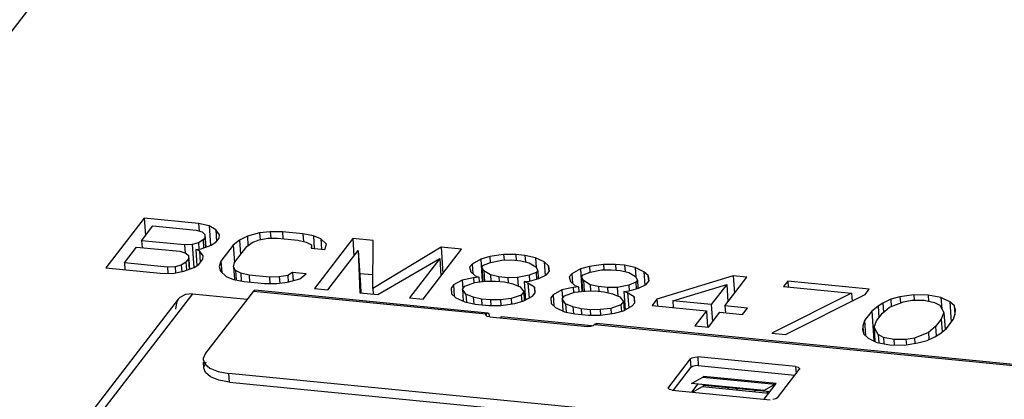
# Model space of a CAD drawing. Extents: x 0 to 1189, y 0 to 841.
# Tile 12 of 50: x 445 to 471, y 424 to 433. Entities that reach past the tile are written whole.
import ezdxf

# ---------------------------------------------------------------- set-up
doc = ezdxf.new("R2010")
doc.units = 0
doc.header["$LTSCALE"] = 65.395
doc.layers.get('0').update_dxf_attribs({"linetype": 'CONTINUOUS'})

msp = doc.modelspace()

# ---------------------------------------------------------------- linework, layer by layer
at = {"color": 7, "linetype": 'CONTINUOUS'}
for p, q in [((447.343, 436.264), (434.893, 420.118)), ((448.354, 428.241), (447.358, 426.95)), ((448.284, 427.657), (448.58, 428.042)), ((448.354, 428.241), (448.386, 427.79)), ((449.766, 428.103), (448.354, 428.241)), ((448.58, 428.042), (449.698, 427.932)), ((449.766, 428.103), (449.78, 427.909)), ((450.039, 428.047), (449.766, 428.103)), ((450.039, 428.047), (450.075, 427.538)), ((450.211, 427.941), (450.039, 428.047)), ((449.698, 427.932), (449.853, 427.887)), ((449.853, 427.887), (449.929, 427.821)), ((449.929, 427.821), (449.924, 427.733)), ((449.929, 427.821), (449.952, 427.49)), ((450.211, 427.941), (450.232, 427.64)), ((450.303, 427.814), (450.211, 427.941)), ((450.298, 427.726), (450.303, 427.814)), ((451.03, 427.772), (450.827, 427.674)), ((451.35, 427.859), (451.03, 427.772)), ((451.03, 427.772), (451.047, 427.53)), ((451.627, 427.891), (451.35, 427.859)), ((451.35, 427.859), (451.362, 427.684)), ((451.627, 427.891), (451.639, 427.722)), ((451.943, 427.89), (451.627, 427.891)), ((451.943, 427.89), (451.955, 427.711)), ((452.472, 427.838), (451.943, 427.89)), ((452.472, 427.838), (452.486, 427.64)), ((452.745, 427.781), (452.472, 427.838)), ((452.745, 427.781), (452.768, 427.454)), ((452.938, 427.703), (452.745, 427.781)), ((447.839, 427.08), (448.156, 427.492)), ((448.156, 427.492), (449.274, 427.383)), ((448.284, 427.657), (448.296, 427.478)), ((449.401, 427.548), (448.284, 427.657)), ((449.599, 427.558), (449.401, 427.548)), ((449.401, 427.548), (449.416, 427.337)), ((449.759, 427.601), (449.599, 427.558)), ((449.599, 427.558), (449.64, 426.962)), ((449.881, 427.678), (449.759, 427.601)), ((449.759, 427.601), (449.77, 427.442)), ((449.829, 427.446), (450.091, 427.539)), ((449.924, 427.733), (449.881, 427.678)), ((449.881, 427.678), (449.896, 427.47)), ((449.924, 427.733), (449.941, 427.486)), ((450.091, 427.539), (450.213, 427.616)), ((450.213, 427.616), (450.298, 427.726)), ((450.663, 427.542), (450.345, 427.13)), ((450.827, 427.674), (450.663, 427.542)), ((450.663, 427.542), (450.694, 427.095)), ((450.698, 427.095), (451.015, 427.508)), ((450.827, 427.674), (450.854, 427.298)), ((451.015, 427.508), (451.159, 427.612)), ((451.159, 427.612), (451.34, 427.683)), ((451.34, 427.683), (451.559, 427.72)), ((451.559, 427.72), (451.816, 427.725)), ((451.816, 427.725), (452.345, 427.673)), ((452.345, 427.673), (452.559, 427.622)), ((452.559, 427.622), (452.693, 427.55)), ((452.693, 427.55), (452.689, 427.462)), ((452.693, 427.55), (452.699, 427.463)), ((453.766, 427.711), (452.77, 426.419)), ((452.938, 427.703), (452.957, 427.436)), ((453.089, 427.57), (452.938, 427.703)), ((453.041, 427.427), (453.089, 427.57)), ((453.766, 427.711), (453.798, 427.259)), ((454.296, 427.659), (453.766, 427.711)), ((454.288, 426.418), (454.296, 427.659)), ((456.061, 427.486), (454.288, 426.418)), ((456.061, 427.486), (456.108, 426.809)), ((456.59, 427.434), (456.061, 427.486)), ((449.274, 427.383), (449.429, 427.338)), ((449.429, 427.338), (449.505, 427.271)), ((449.505, 427.271), (449.5, 427.183)), ((449.505, 427.271), (449.529, 426.921)), ((449.691, 427.43), (449.829, 427.446)), ((449.691, 427.43), (449.72, 427.009)), ((449.787, 427.391), (449.691, 427.43)), ((449.787, 427.391), (449.808, 427.09)), ((449.879, 427.264), (449.787, 427.391)), ((449.874, 427.176), (449.879, 427.264)), ((452.689, 427.462), (453.041, 427.427)), ((453.123, 426.385), (453.907, 427.401)), ((453.907, 427.401), (453.97, 426.504)), ((453.907, 427.401), (453.947, 426.304)), ((455.594, 426.142), (456.59, 427.434)), ((457.329, 427.243), (457.089, 427.178)), ((457.686, 427.297), (457.329, 427.243)), ((457.329, 427.243), (457.339, 427.094)), ((457.686, 427.297), (457.696, 427.158)), ((458.002, 427.296), (457.686, 427.297)), ((458.002, 427.296), (458.012, 427.147)), ((458.237, 427.273), (458.002, 427.296)), ((458.237, 427.273), (458.249, 427.108)), ((458.51, 427.216), (458.237, 427.273)), ((447.839, 427.08), (447.851, 426.901)), ((448.956, 426.97), (447.839, 427.08)), ((449.154, 426.981), (448.956, 426.97)), ((449.314, 427.024), (449.154, 426.981)), ((449.154, 426.981), (449.165, 426.826)), ((449.436, 427.101), (449.314, 427.024)), ((449.314, 427.024), (449.326, 426.858)), ((449.5, 427.183), (449.436, 427.101)), ((449.436, 427.101), (449.451, 426.893)), ((449.5, 427.183), (449.518, 426.917)), ((449.646, 426.962), (449.768, 427.039)), ((449.768, 427.039), (449.874, 427.176)), ((450.345, 427.13), (450.298, 426.987)), ((450.298, 426.987), (450.33, 426.865)), ((450.345, 427.13), (450.365, 426.835)), ((450.672, 426.98), (450.698, 427.095)), ((450.672, 426.98), (450.694, 426.656)), ((450.726, 426.886), (450.672, 426.98)), ((454.417, 426.258), (456.025, 427.194)), ((456.025, 427.194), (455.241, 426.177)), ((456.025, 427.194), (456.057, 426.742)), ((456.865, 427.052), (456.802, 426.97)), ((457.089, 427.178), (456.865, 427.052)), ((456.865, 427.052), (456.882, 426.806)), ((457.089, 427.178), (457.129, 426.594)), ((457.117, 426.969), (457.159, 427.024)), ((457.159, 427.024), (457.34, 427.095)), ((457.34, 427.095), (457.639, 427.154)), ((457.639, 427.154), (457.896, 427.158)), ((457.896, 427.158), (458.131, 427.135)), ((458.131, 427.135), (458.345, 427.085)), ((458.345, 427.085), (458.517, 426.979)), ((458.51, 427.216), (458.528, 426.96)), ((458.741, 427.105), (458.51, 427.216)), ((458.517, 426.979), (458.571, 426.885)), ((458.741, 427.105), (458.765, 426.756)), ((458.853, 427.005), (458.741, 427.105)), ((458.865, 426.856), (458.853, 427.005)), ((458.853, 427.005), (458.864, 426.856)), ((459.917, 426.99), (459.677, 426.925)), ((460.275, 427.043), (459.917, 426.99)), ((459.917, 426.99), (459.927, 426.841)), ((460.275, 427.043), (460.284, 426.904)), ((460.59, 427.042), (460.275, 427.043)), ((460.59, 427.042), (460.6, 426.893)), ((460.825, 427.019), (460.59, 427.042)), ((460.825, 427.019), (460.837, 426.854)), ((461.098, 426.963), (460.825, 427.019)), ((447.358, 426.95), (448.77, 426.811)), ((448.77, 426.811), (449.086, 426.81)), ((448.956, 426.97), (448.967, 426.81)), ((449.086, 426.81), (449.384, 426.869)), ((449.384, 426.869), (449.646, 426.962)), ((450.33, 426.865), (450.481, 426.732)), ((450.481, 426.732), (450.674, 426.654)), ((450.726, 426.886), (450.743, 426.64)), ((450.86, 426.813), (450.726, 426.886)), ((450.86, 426.813), (450.874, 426.613)), ((451.074, 426.763), (450.86, 426.813)), ((451.074, 426.763), (451.086, 426.584)), ((451.603, 426.711), (451.074, 426.763)), ((451.86, 426.715), (451.603, 426.711)), ((452.079, 426.753), (451.86, 426.715)), ((451.86, 426.715), (451.871, 426.554)), ((452.201, 426.83), (452.079, 426.753)), ((452.079, 426.753), (452.091, 426.578)), ((452.201, 426.83), (452.216, 426.616)), ((452.554, 426.795), (452.201, 426.83)), ((452.389, 426.663), (452.554, 426.795)), ((454.29, 426.768), (453.949, 426.801)), ((456.802, 426.97), (456.834, 426.849)), ((456.834, 426.849), (456.947, 426.749)), ((456.947, 426.749), (457.044, 426.71)), ((457.117, 426.969), (457.143, 426.599)), ((457.171, 426.875), (457.117, 426.969)), ((457.171, 426.875), (457.19, 426.602)), ((457.343, 426.769), (457.171, 426.875)), ((457.343, 426.769), (457.354, 426.607)), ((457.557, 426.719), (457.343, 426.769)), ((457.557, 426.719), (457.565, 426.6)), ((457.792, 426.696), (457.557, 426.719)), ((458.347, 426.759), (458.049, 426.7)), ((458.529, 426.83), (458.347, 426.759)), ((458.347, 426.759), (458.358, 426.61)), ((458.571, 426.885), (458.529, 426.83)), ((458.529, 426.83), (458.541, 426.66)), ((458.571, 426.885), (458.586, 426.675)), ((458.599, 426.676), (458.802, 426.774)), ((458.802, 426.774), (458.865, 426.856)), ((459.453, 426.799), (459.39, 426.716)), ((459.39, 426.716), (459.423, 426.595)), ((459.677, 426.925), (459.453, 426.799)), ((459.453, 426.799), (459.471, 426.553)), ((459.677, 426.925), (459.718, 426.341)), ((459.705, 426.715), (459.748, 426.77)), ((459.748, 426.77), (459.929, 426.841)), ((459.929, 426.841), (460.228, 426.9)), ((460.228, 426.9), (460.484, 426.905)), ((460.484, 426.905), (460.719, 426.882)), ((460.719, 426.882), (460.934, 426.831)), ((460.934, 426.831), (461.105, 426.726)), ((461.098, 426.963), (461.116, 426.707)), ((461.329, 426.851), (461.098, 426.963)), ((461.105, 426.726), (461.159, 426.632)), ((461.329, 426.851), (461.353, 426.502)), ((461.442, 426.752), (461.329, 426.851)), ((461.453, 426.603), (461.442, 426.752)), ((461.442, 426.752), (461.452, 426.603)), ((463.649, 426.742), (461.665, 426.139)), ((463.649, 426.742), (463.68, 426.291)), ((464.002, 426.708), (463.649, 426.742)), ((450.674, 426.654), (450.947, 426.598)), ((450.947, 426.598), (451.476, 426.546)), ((451.476, 426.546), (451.792, 426.545)), ((451.603, 426.711), (451.615, 426.545)), ((451.792, 426.545), (452.069, 426.577)), ((452.069, 426.577), (452.389, 426.663)), ((453.97, 426.504), (453.977, 426.301)), ((456.382, 426.509), (456.319, 426.426)), ((456.606, 426.634), (456.382, 426.509)), ((456.382, 426.509), (456.403, 426.213)), ((456.905, 426.694), (456.606, 426.634)), ((456.606, 426.634), (456.622, 426.409)), ((456.613, 426.397), (456.677, 426.48)), ((456.677, 426.48), (456.938, 426.572)), ((457.044, 426.71), (456.905, 426.694)), ((456.905, 426.694), (456.914, 426.564)), ((456.938, 426.572), (457.215, 426.604)), ((457.044, 426.71), (457.052, 426.586)), ((457.215, 426.604), (457.472, 426.609)), ((457.472, 426.609), (457.707, 426.586)), ((457.707, 426.586), (457.921, 426.535)), ((458.049, 426.7), (457.792, 426.696)), ((457.792, 426.696), (457.801, 426.563)), ((457.921, 426.535), (458.114, 426.457)), ((458.049, 426.7), (458.064, 426.477)), ((458.22, 426.594), (458.359, 426.61)), ((458.22, 426.594), (458.254, 426.116)), ((458.317, 426.555), (458.22, 426.594)), ((458.317, 426.555), (458.344, 426.166)), ((458.488, 426.45), (458.317, 426.555)), ((458.359, 426.61), (458.599, 426.676)), ((459.423, 426.595), (459.536, 426.495)), ((459.536, 426.495), (459.632, 426.456)), ((459.705, 426.715), (459.731, 426.346)), ((459.759, 426.621), (459.705, 426.715)), ((459.759, 426.621), (459.778, 426.349)), ((459.931, 426.515), (459.759, 426.621)), ((459.931, 426.515), (459.942, 426.353)), ((460.145, 426.465), (459.931, 426.515)), ((460.145, 426.465), (460.153, 426.346)), ((460.38, 426.442), (460.145, 426.465)), ((460.936, 426.506), (460.637, 426.446)), ((461.117, 426.577), (460.936, 426.506)), ((460.936, 426.506), (460.946, 426.357)), ((461.159, 426.632), (461.117, 426.577)), ((461.117, 426.577), (461.129, 426.406)), ((461.159, 426.632), (461.174, 426.421)), ((461.187, 426.422), (461.39, 426.52)), ((461.39, 426.52), (461.453, 426.603)), ((462.077, 426.098), (463.479, 426.522)), ((463.479, 426.522), (463.077, 426)), ((463.43, 425.966), (464.002, 426.708)), ((463.479, 426.522), (463.511, 426.071)), ((465.061, 426.604), (464.955, 426.466)), ((464.955, 426.466), (466.72, 426.293)), ((465.061, 426.604), (465.071, 426.455)), ((467.178, 426.396), (465.061, 426.604)), ((452.77, 426.419), (453.123, 426.385)), ((453.947, 426.304), (454.417, 426.258)), ((454.288, 426.418), (454.298, 426.269)), ((456.319, 426.426), (456.331, 426.277)), ((456.331, 426.277), (456.443, 426.177)), ((456.613, 426.397), (456.635, 426.085)), ((456.705, 426.27), (456.613, 426.397)), ((456.705, 426.27), (456.72, 426.057)), ((456.898, 426.192), (456.705, 426.27)), ((458.142, 426.247), (457.881, 426.155)), ((458.114, 426.457), (458.206, 426.33)), ((458.206, 426.33), (458.142, 426.247)), ((458.142, 426.247), (458.154, 426.077)), ((458.206, 426.33), (458.222, 426.093)), ((458.213, 426.093), (458.437, 426.219)), ((458.437, 426.219), (458.5, 426.301)), ((458.5, 426.301), (458.488, 426.45)), ((458.488, 426.45), (458.499, 426.301)), ((458.971, 426.255), (458.907, 426.172)), ((459.194, 426.381), (458.971, 426.255)), ((458.971, 426.255), (458.991, 425.959)), ((459.493, 426.44), (459.194, 426.381)), ((459.194, 426.381), (459.21, 426.155)), ((459.201, 426.144), (459.265, 426.226)), ((459.265, 426.226), (459.526, 426.319)), ((459.632, 426.456), (459.493, 426.44)), ((459.493, 426.44), (459.502, 426.31)), ((459.526, 426.319), (459.804, 426.351)), ((459.632, 426.456), (459.641, 426.332)), ((459.804, 426.351), (460.06, 426.355)), ((460.06, 426.355), (460.296, 426.332)), ((460.296, 426.332), (460.51, 426.281)), ((460.637, 426.446), (460.38, 426.442)), ((460.38, 426.442), (460.39, 426.31)), ((460.51, 426.281), (460.703, 426.203)), ((460.637, 426.446), (460.652, 426.224)), ((460.809, 426.341), (460.947, 426.357)), ((460.809, 426.341), (460.842, 425.862)), ((460.905, 426.302), (460.809, 426.341)), ((460.905, 426.302), (460.932, 425.913)), ((461.077, 426.196), (460.905, 426.302)), ((460.947, 426.357), (461.187, 426.422)), ((466.72, 426.293), (464.653, 425.255)), ((465.006, 425.22), (467.073, 426.259)), ((466.72, 426.293), (466.734, 426.089)), ((467.073, 426.259), (467.178, 426.396)), ((468.334, 426.254), (467.976, 426.2)), ((468.334, 426.254), (468.343, 426.114)), ((468.708, 426.246), (468.334, 426.254)), ((468.708, 426.246), (468.719, 426.085)), ((469.04, 426.184), (468.708, 426.246)), ((455.241, 426.177), (455.594, 426.142)), ((456.443, 426.177), (456.674, 426.066)), ((456.674, 426.066), (456.947, 426.01)), ((456.898, 426.192), (456.91, 426.018)), ((457.112, 426.142), (456.898, 426.192)), ((456.947, 426.01), (457.3, 425.975)), ((457.112, 426.142), (457.122, 425.993)), ((457.347, 426.118), (457.112, 426.142)), ((457.3, 425.975), (457.615, 425.974)), ((457.603, 426.123), (457.347, 426.118)), ((457.347, 426.118), (457.357, 425.979)), ((457.881, 426.155), (457.603, 426.123)), ((457.603, 426.123), (457.614, 425.974)), ((457.615, 425.974), (457.973, 426.028)), ((457.881, 426.155), (457.891, 426.015)), ((457.973, 426.028), (458.213, 426.093)), ((458.907, 426.172), (458.919, 426.023)), ((458.919, 426.023), (459.032, 425.924)), ((459.201, 426.144), (459.223, 425.831)), ((459.293, 426.016), (459.201, 426.144)), ((459.293, 426.016), (459.308, 425.803)), ((459.486, 425.938), (459.293, 426.016)), ((460.731, 425.994), (460.469, 425.901)), ((460.703, 426.203), (460.794, 426.076)), ((460.794, 426.076), (460.731, 425.994)), ((460.731, 425.994), (460.743, 425.823)), ((460.794, 426.076), (460.811, 425.84)), ((460.801, 425.839), (461.025, 425.965)), ((461.025, 425.965), (461.088, 426.047)), ((461.088, 426.047), (461.077, 426.196)), ((461.077, 426.196), (461.087, 426.047)), ((461.665, 426.139), (461.538, 425.974)), ((461.538, 425.974), (462.95, 425.835)), ((461.665, 426.139), (461.677, 425.96)), ((462.077, 426.098), (462.089, 425.92)), ((463.077, 426), (462.077, 426.098)), ((463.077, 426), (463.108, 425.549)), ((463.43, 425.966), (463.442, 425.787)), ((464.018, 425.908), (463.43, 425.966)), ((467.411, 425.96), (467.246, 425.828)), ((467.534, 426.036), (467.411, 425.96)), ((467.411, 425.96), (467.432, 425.659)), ((467.736, 426.135), (467.534, 426.036)), ((467.534, 426.036), (467.55, 425.798)), ((467.705, 425.931), (468.068, 426.073)), ((467.976, 426.2), (467.736, 426.135)), ((467.736, 426.135), (467.749, 425.948)), ((467.976, 426.2), (467.987, 426.041)), ((468.068, 426.073), (468.287, 426.11)), ((468.287, 426.11), (468.602, 426.109)), ((468.602, 426.109), (468.875, 426.053)), ((468.875, 426.053), (469.009, 425.98)), ((469.009, 425.98), (469.117, 425.792)), ((469.04, 426.184), (469.06, 425.892)), ((469.27, 426.073), (469.04, 426.184)), ((469.27, 426.073), (469.307, 425.546)), ((469.383, 425.973), (469.27, 426.073)), ((469.383, 425.973), (469.4, 425.73)), ((469.416, 425.852), (469.383, 425.973)), ((459.032, 425.924), (459.262, 425.812)), ((459.262, 425.812), (459.535, 425.756)), ((459.486, 425.938), (459.498, 425.764)), ((459.7, 425.888), (459.486, 425.938)), ((459.535, 425.756), (459.888, 425.722)), ((459.7, 425.888), (459.71, 425.739)), ((459.935, 425.865), (459.7, 425.888)), ((459.888, 425.722), (460.203, 425.72)), ((460.192, 425.869), (459.935, 425.865)), ((459.935, 425.865), (459.945, 425.726)), ((460.469, 425.901), (460.192, 425.869)), ((460.192, 425.869), (460.202, 425.72)), ((460.203, 425.72), (460.561, 425.774)), ((460.469, 425.901), (460.479, 425.762)), ((460.561, 425.774), (460.801, 425.839)), ((462.95, 425.835), (462.653, 425.451)), ((462.95, 425.835), (462.979, 425.414)), ((463.006, 425.416), (463.303, 425.801)), ((463.303, 425.801), (463.891, 425.743)), ((463.891, 425.743), (464.018, 425.908)), ((467.246, 425.828), (467.056, 425.581)), ((467.246, 425.828), (467.3, 425.055)), ((467.371, 425.579), (467.519, 425.772)), ((467.519, 425.772), (467.705, 425.931)), ((469.117, 425.792), (469.049, 425.622)), ((469.117, 425.792), (469.148, 425.353)), ((469.364, 425.62), (469.411, 425.764)), ((469.411, 425.764), (469.416, 425.852)), ((462.653, 425.451), (463.006, 425.416)), ((467.009, 425.438), (467.004, 425.349)), ((467.056, 425.581), (467.009, 425.438)), ((467.009, 425.438), (467.018, 425.295)), ((467.056, 425.581), (467.083, 425.187)), ((467.303, 425.409), (467.371, 425.579)), ((469.049, 425.622), (468.9, 425.429)), ((469.049, 425.622), (469.072, 425.292)), ((469.173, 425.373), (469.364, 425.62)), ((464.653, 425.255), (465.006, 425.22)), ((467.004, 425.349), (467.037, 425.228)), ((467.037, 425.228), (467.15, 425.128)), ((467.303, 425.409), (467.328, 425.042)), ((467.411, 425.221), (467.303, 425.409)), ((467.411, 425.221), (467.426, 425.008)), ((467.545, 425.148), (467.411, 425.221)), ((468.714, 425.27), (468.352, 425.128)), ((468.9, 425.429), (468.714, 425.27)), ((468.714, 425.27), (468.727, 425.088)), ((468.886, 425.165), (469.009, 425.241)), ((468.9, 425.429), (468.918, 425.184)), ((469.009, 425.241), (469.173, 425.373)), ((467.15, 425.128), (467.38, 425.017)), ((467.38, 425.017), (467.712, 424.955)), ((467.545, 425.148), (467.556, 424.984)), ((467.818, 425.092), (467.545, 425.148)), ((467.712, 424.955), (468.086, 424.948)), ((467.818, 425.092), (467.828, 424.953)), ((468.133, 425.091), (467.818, 425.092)), ((468.086, 424.948), (468.444, 425.001)), ((468.352, 425.128), (468.133, 425.091)), ((468.133, 425.091), (468.143, 424.952)), ((468.352, 425.128), (468.362, 424.989)), ((468.444, 425.001), (468.684, 425.066)), ((468.684, 425.066), (468.886, 425.165)), ((463.527, 423.846), (463.495, 423.804)), ((463.763, 423.823), (463.731, 423.781)), ((464.226, 423.777), (464.194, 423.736)), ((464.547, 423.746), (464.52, 423.711))]:
    msp.add_line(p, q, dxfattribs=at)
at = {"color": 6, "linetype": 'CONTINUOUS'}
for p, q in [((449.602, 426.28), (429.511, 400.228)), ((449.602, 426.28), (449.423, 426.263)), ((449.602, 426.28), (451.026, 426.141)), ((451.186, 426.348), (449.941, 424.733)), ((451.186, 426.348), (457.233, 425.755)), ((457.273, 425.779), (451.226, 426.372)), ((449.237, 426.137), (429.275, 400.251)), ((457.225, 425.73), (457.233, 425.755)), ((457.227, 425.721), (457.225, 425.73)), ((457.267, 425.779), (457.233, 425.755)), ((457.233, 425.755), (457.235, 425.732)), ((457.273, 425.779), (457.267, 425.779)), ((457.297, 425.766), (457.273, 425.779)), ((457.325, 425.677), (459.866, 425.428)), ((457.617, 425.68), (457.594, 425.65)), ((459.97, 425.449), (457.617, 425.68)), ((460.013, 425.448), (459.944, 425.429)), ((460.057, 425.478), (460.013, 425.448)), ((460.057, 425.478), (460.09, 425.503)), ((460.057, 425.478), (479.352, 423.587)), ((460.09, 425.503), (460.097, 425.503)), ((460.097, 425.503), (460.12, 425.489)), ((479.392, 423.612), (460.097, 425.503)), ((459.944, 425.429), (459.866, 425.428)), ((449.9, 424.347), (449.889, 424.504)), ((462.533, 424.587), (461.969, 423.855)), ((462.533, 424.587), (462.577, 424.618)), ((462.533, 424.587), (462.549, 424.363)), ((462.724, 424.638), (462.74, 424.414)), ((465.266, 424.389), (462.724, 424.638)), ((450.566, 423.986), (450.55, 424.211)), ((552.059, 414.261), (450.55, 424.211)), ((462.095, 423.774), (462.549, 424.363)), ((462.74, 424.414), (465.247, 424.168)), ((464.793, 423.579), (465.357, 424.311)), ((465.266, 424.389), (465.278, 424.208)), ((465.365, 424.335), (465.357, 424.311)), ((465.365, 424.335), (465.367, 424.311)), ((450.566, 423.986), (450.29, 424.036)), ((450.566, 423.986), (552.074, 414.037)), ((461.961, 423.831), (461.969, 423.855)), ((461.971, 423.832), (461.969, 423.855)), ((462.06, 423.777), (464.602, 423.528))]:
    msp.add_line(p, q, dxfattribs=at)
at = {"color": 2, "linetype": 'CONTINUOUS'}
for p, q in [((462.563, 423.953), (462.855, 424.112)), ((464.446, 423.769), (462.563, 423.953)), ((462.727, 423.937), (462.565, 423.728)), ((462.855, 424.112), (464.738, 423.928)), ((462.857, 423.861), (462.893, 423.908)), ((462.877, 424.132), (462.859, 424.109)), ((464.76, 423.948), (462.877, 424.132)), ((462.893, 423.908), (464.6, 423.741)), ((464.738, 423.928), (464.446, 423.769)), ((464.448, 423.543), (464.76, 423.948)), ((462.588, 423.725), (462.849, 423.868)), ((462.849, 423.868), (464.568, 423.699))]:
    msp.add_line(p, q, dxfattribs=at)
at = {"color": 6, "linetype": 'CONTINUOUS'}
for points in [[(449.423, 426.263), (449.278, 426.181), (449.237, 426.137)], [(451.186, 426.348), (451.219, 426.372), (451.226, 426.372)], [(449.237, 426.137), (449.187, 426.047), (449.162, 425.877)], [(457.325, 425.677), (457.261, 425.692), (457.227, 425.721)], [(457.326, 425.677), (457.32, 425.717), (457.297, 425.766)], [(449.941, 424.733), (449.885, 424.595), (449.885, 424.572)], [(449.885, 424.572), (449.926, 424.462), (450.06, 424.347)], [(449.9, 424.347), (449.9, 424.371), (449.957, 424.509)], [(462.577, 424.618), (462.647, 424.636), (462.724, 424.638)], [(450.29, 424.036), (450.076, 424.123), (449.941, 424.238), (449.9, 424.347)], [(450.06, 424.347), (450.275, 424.26), (450.55, 424.211)], [(462.74, 424.414), (462.662, 424.412), (462.593, 424.393), (462.549, 424.363)], [(465.266, 424.389), (465.33, 424.373), (465.363, 424.345), (465.365, 424.335)], [(462.06, 423.777), (461.996, 423.793), (461.963, 423.821), (461.961, 423.831)], [(464.793, 423.579), (464.749, 423.548), (464.679, 423.53)]]:
    msp.add_lwpolyline(points, dxfattribs=at)

doc.saveas('drawing.dxf')
